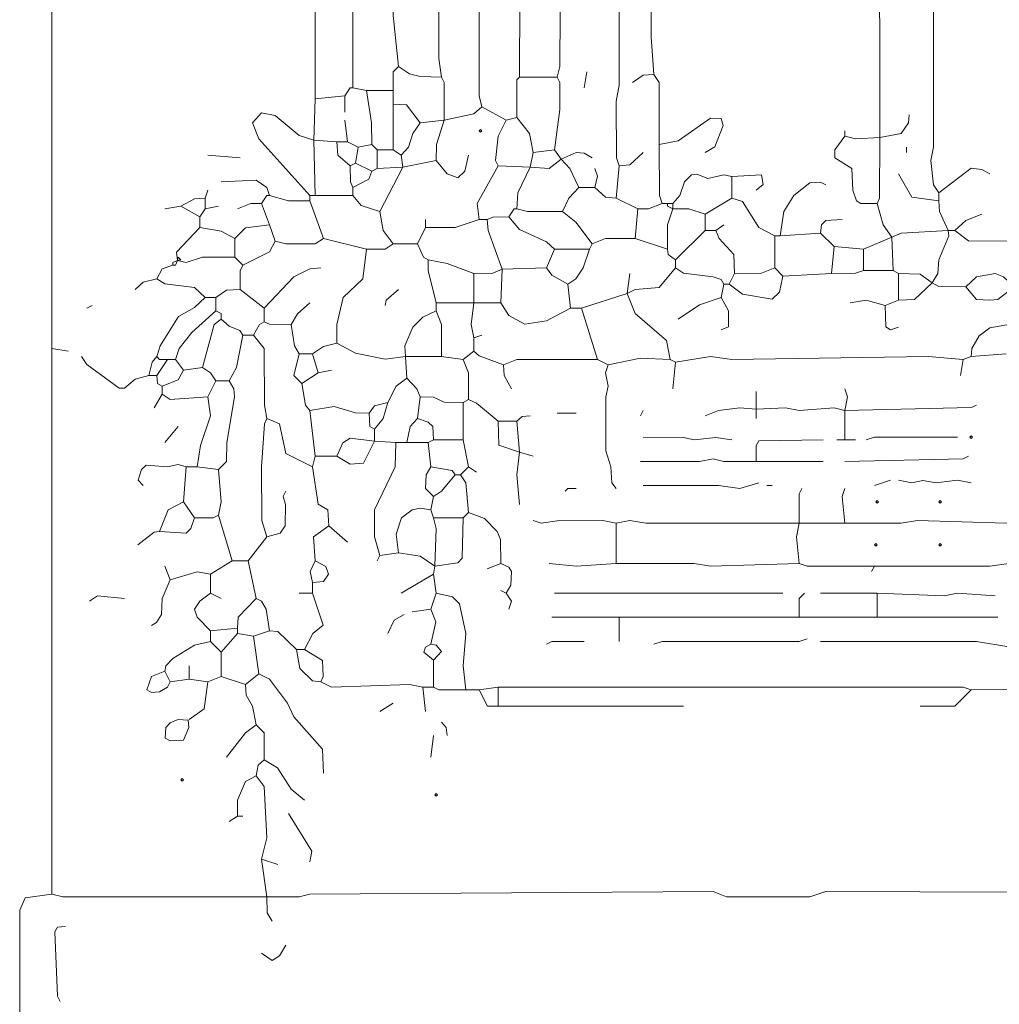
# Model space of a CAD drawing. Header units: millimetres. Extents: x 11 to 20000, y -4 to 8232.
# Tile 4 of 54: x 611 to 1985, y 2858 to 4240. Entities that reach past the tile are written whole.
import ezdxf

# ---------------------------------------------------------------- set-up
doc = ezdxf.new("R2010")
doc.units = ezdxf.units.MM
doc.layers.add('ARCHITECTURE', color=7, linetype='Continuous', lineweight=13)
doc.layers.add('PLANTING', color=7, linetype='Continuous', lineweight=13)

msp = doc.modelspace()

# ---------------------------------------------------------------- linework, layer by layer
at = {"layer": 'ARCHITECTURE', "color": 7, "lineweight": 13}
for points in [[(652.3379, 5607.08857), (656.10204, 4841.62896), (652.34446, 4822.77568), (652.33133, 4483.40916), (648.57376, 4460.78473), (656.1086, 4392.91143), (656.1086, 3834.84163), (656.1086, 3778.28054)], [(1557.31527, 5199.84876), (1546.00294, 5198.79265), (1523.37862, 5187.33925), (1451.7345, 5135.59853), (1372.54898, 5071.49604), (1372.54898, 5052.78993), (1372.54898, 4803.92115), (1372.54898, 4785.06787), (1368.77172, 4174.20814), (1365.00747, 4159.12477)], [(1025.64095, 4128.95928), (1025.64106, 4170.43699), (1025.64106, 4313.7259), (1025.64106, 4336.35034), (1025.64106, 5173.45441), (1036.95328, 5187.33269), (1059.5776, 5187.48111), (1082.20204, 5173.45441)], [(1142.53394, 4174.20814), (1134.99242, 4245.8526), (1134.99242, 4313.7259), (1142.53394, 4336.35034), (1142.52738, 4939.66776), (1134.99242, 4958.52229), (1142.23778, 5000), (1138.76968, 5015.08337), (1138.76968, 5131.97545), (1142.53394, 5180.99548)], [(1259.42692, 5180.99548), (1259.42036, 4690.79898), (1255.65611, 4664.40464), (1255.66267, 4132.73043), (1259.42692, 4117.64706)], [(1082.20204, 5173.45441), (1082.19548, 4754.90238), (1078.43145, 4728.50679), (1078.43801, 4649.32127), (1082.20204, 4622.92568), (1078.43801, 4419.30577), (1082.05407, 4404.22364), (1082.19548, 4340.12025), (1078.43801, 4321.26697), (1078.43145, 4144.04265)], [(1202.86584, 5177.22432), (1199.09502, 5135.74661), (1199.10158, 4185.52036), (1202.86584, 4159.12477)], [(1500.75419, 4162.89593), (1496.98993, 4215.68586), (1496.98337, 4513.57466), (1500.74762, 4536.1991), (1508.29559, 4969.8276), (1564.85667, 5010.12081), (1610.10554, 5032.74525), (1677.97885, 5059.2759), (1745.85215, 5075.26652), (1809.94819, 5082.8017), (1816.29197, 5079.03088), (1817.49627, 4074.28314)], [(1900.45249, 3996.98382), (1893.06561, 4008.29604), (1889.14683, 4042.23269), (1892.90419, 4061.08597), (1894.11505, 5071.64378), (1904.2233, 5081.60351), (1987.17975, 5071.49604), (2055.05305, 5051.74072), (2171.9457, 4998.80894), (2198.34061, 4983.8612), (2207.40566, 4973.60441), (2209.64627, 4166.66708), (2205.88235, 4125.18812)], [(1315.98801, 5049.02002), (1312.21719, 4159.12477)], [(1459.27602, 5003.77115), (1451.74106, 4981.14672), (1455.49876, 4954.75113), (1451.7345, 4920.81448), (1455.49876, 4796.38009), (1451.74106, 4777.52681), (1451.72794, 4147.81256), (1447.9638, 4125.18812), (1448.11188, 4046.00328), (1451.7345, 4034.69038)], [(648.56708, 2809.20034), (622.17851, 2812.07681), (611.00792, 2828.0543), (610.86629, 2990.19581), (618.54932, 3007.84559), (656.1086, 3012.82025)]]:
    msp.add_lwpolyline(points, dxfattribs=at)
at = {"layer": 'PLANTING', "color": 7, "lineweight": 13}
for points in [[(1142.53394, 4174.20814), (1134.99242, 4166.66018), (1134.99242, 4140.27149)], [(1142.53394, 4174.20814), (1157.61697, 4163.9526), (1172.69977, 4160.17523), (1202.86584, 4159.12477)], [(1202.86584, 4159.12477), (1206.48846, 4151.57749), (1206.63643, 4098.79378)], [(1308.44638, 4102.56369), (1308.59446, 4155.19989), (1312.21719, 4159.12477)], [(1365.00747, 4159.12477), (1312.21719, 4159.12477)], [(1365.00747, 4159.12477), (1368.63032, 4151.57749), (1368.77172, 4113.8759), (1361.23688, 4057.31482)], [(1402.71493, 4144.04265), (1406.48575, 4166.66708)], [(1500.75419, 4162.89593), (1485.67115, 4161.83925), (1470.58824, 4151.58371)], [(1500.75419, 4162.89593), (1508.29559, 4151.58371), (1508.29559, 4076.16934), (1508.29559, 4064.85713)], [(1025.64095, 4128.95928), (1067.11923, 4132.73043)], [(1067.11923, 4132.73043), (1074.66063, 4144.04265), (1078.43145, 4144.04265)], [(1067.11923, 4110.106), (1067.11923, 4132.73043)], [(1097.28507, 4140.27149), (1078.43145, 4144.04265)], [(1097.28507, 4140.27149), (1134.99242, 4140.27149)], [(1097.28507, 4140.27149), (1104.67851, 4095.02262), (1104.82647, 4064.85713)], [(1134.99242, 4121.41821), (1134.99242, 4140.27149)], [(1023.75566, 4070.51324), (1025.64095, 4128.95928)], [(1134.99242, 4121.41821), (1153.69163, 4120.21346), (1172.69977, 4095.02262)], [(1134.99242, 4121.41821), (1134.99242, 4057.31482)], [(1206.63643, 4098.79378), (1248.10814, 4107.53903), (1259.42692, 4117.64706)], [(1293.36357, 4098.79378), (1259.42692, 4117.64706)], [(1023.75566, 4070.51324), (1003.01652, 4077.22477), (969.07986, 4105.13722), (950.22624, 4108.89468), (937.39729, 4095.02262), (946.60362, 4072.39819), (1018.09955, 3993.21267)], [(1817.49627, 4074.28314), (1847.51414, 4080.09423), (1857.77658, 4095.02262), (1858.97432, 4106.33484)], [(1070.88982, 4068.62704), (1067.11923, 4098.79378)], [(1146.30475, 4049.77376), (1156.41923, 4061.08597), (1162.43733, 4079.93925), (1172.69977, 4095.02262)], [(1172.69977, 4095.02262), (1206.63643, 4098.79378)], [(1195.32421, 4042.23269), (1195.47229, 4064.85713), (1206.63643, 4098.79378)], [(1293.36357, 4098.79378), (1282.19943, 4076.16934), (1278.5767, 4042.23891), (1282.05136, 4034.69038)], [(1293.36357, 4098.79378), (1308.44638, 4102.56369)], [(1331.07081, 4053.54491), (1326.24389, 4079.93925), (1308.44638, 4102.56369)], [(1572.39819, 4053.54491), (1586.28337, 4061.24061), (1597.73688, 4091.25147), (1594.86776, 4101.35984), (1579.93971, 4101.50758), (1534.69084, 4069.83179), (1508.29559, 4064.85713)], [(1813.72545, 3981.90045), (1791.10769, 3982.05509), (1784.75735, 3985.82557), (1779.93688, 4000.75373), (1778.5845, 4030.91357), (1754.59819, 4046.0095), (1754.45, 4057.31482), (1768.47658, 4076.16934)], [(1768.47658, 4083.71041), (1768.47658, 4076.16934)], [(1817.49627, 4074.28314), (1783.55962, 4072.54627), (1768.47658, 4076.16934)], [(1023.75566, 4070.51324), (1055.80701, 4068.62704)], [(1023.75566, 4070.51324), (1025.64095, 3993.21267)], [(1070.88982, 4068.62704), (1055.80701, 4068.62704)], [(1074.66063, 4034.69038), (1057.01131, 4049.77376), (1055.80701, 4068.62704)], [(1070.88982, 4068.62704), (1085.97285, 4061.08597)], [(1085.97285, 4061.08597), (1104.82647, 4064.85713)], [(1112.3681, 4057.31482), (1104.82647, 4064.85713)], [(1508.29559, 4064.85713), (1508.44367, 3993.21267), (1512.0664, 3981.90045)], [(1817.49627, 4074.28314), (1817.34819, 3989.44842), (1813.72545, 3981.90045)], [(920.06041, 4046.0026), (874.81154, 4049.77376)], [(1082.20204, 4038.46154), (1085.97285, 4061.08597)], [(1112.3681, 4057.31482), (1134.99242, 4057.31482)], [(1112.3681, 4057.31482), (1112.3681, 4030.92048)], [(1146.30475, 4049.77376), (1134.99242, 4057.31482)], [(1146.30475, 4049.77376), (1148.19005, 4032.80543)], [(1195.32421, 4042.23269), (1210.4138, 4023.53314), (1225.49016, 4018.09106), (1235.59819, 4027.14932), (1240.57308, 4049.77376)], [(1331.07081, 4053.54491), (1327.30023, 4032.80543)], [(1331.07081, 4053.54491), (1361.23688, 4057.31482)], [(1370.66357, 4044.11765), (1361.23688, 4057.31482)], [(1414.02715, 4046.0026), (1402.71482, 4052.48824), (1391.40271, 4053.39649), (1370.66357, 4044.11765)], [(1485.67115, 4053.54491), (1466.81097, 4035.89514), (1451.7345, 4034.69038)], [(1855.20362, 4053.54491), (1855.20362, 4061.08597)], [(1074.66063, 4034.69038), (1082.20204, 4038.46154)], [(1074.66063, 4034.69038), (1074.8086, 4012.07285), (1078.43145, 4004.52489)], [(1082.20204, 4038.46154), (1104.82647, 4027.14932)], [(1195.32421, 4042.23269), (1148.19005, 4032.80543)], [(1255.65611, 3959.27602), (1252.94163, 3981.90045), (1282.05136, 4034.69038)], [(1327.30023, 4032.80543), (1282.05136, 4034.69038)], [(1370.66357, 4044.11765), (1353.69536, 4031.07443), (1327.30023, 4032.80543)], [(1395.17353, 4004.52489), (1382.80181, 4030.92296), (1370.66357, 4044.11765)], [(1451.7345, 4034.69038), (1447.9638, 3989.44152)], [(1078.43145, 4004.52489), (1100.90113, 4015.98518), (1104.82647, 4027.14932)], [(1112.3681, 4030.92048), (1104.82647, 4027.14932)], [(1112.3681, 4030.92048), (1148.19005, 4032.80543)], [(1116.13869, 3970.58824), (1148.19005, 4032.80543)], [(1308.44638, 3974.35939), (1309.64412, 3996.98382), (1327.30023, 4032.80543)], [(1417.79796, 4030.92048), (1421.7233, 4020.05848), (1417.79796, 4004.52489)], [(1610.10554, 4019.60826), (1598.79333, 4022.18088), (1576.16889, 4017.04129), (1561.08597, 4023.22421), (1553.54457, 4022.17432), (1543.42998, 4012.06595), (1537.2638, 3993.21267), (1527.14932, 3981.90045)], [(1610.10554, 4019.60826), (1651.42907, 4022.17432), (1654.15011, 4008.30226), (1644.04219, 4000.75373)], [(1900.45249, 3985.67161), (1862.7517, 3990.64627), (1843.8914, 4023.37817)], [(1972.09627, 4023.37817), (1960.78405, 4029.72885), (1945.70136, 4031.66686), (1900.45249, 3996.98382)], [(961.53846, 3993.21267), (957.61301, 4004.51867), (942.68484, 4014.78043), (893.66516, 4012.06595)], [(1610.10554, 4019.60826), (1610.10554, 3989.44152)], [(1677.97885, 3936.65158), (1682.9474, 3970.58824), (1696.98066, 3993.21267), (1719.45701, 4011.00984), (1734.53337, 4011.9181), (1742.08145, 4008.29604)], [(871.04072, 3989.44152), (874.81154, 4000.75373)], [(950.22624, 3981.90045), (957.76765, 3993.21267), (961.53846, 3993.21267)], [(961.53846, 3993.21267), (987.93371, 3985.81946), (1018.09955, 3985.67161)], [(1025.64095, 3993.21267), (1018.09955, 3993.21267)], [(1018.09955, 3985.67161), (1018.09955, 3993.21267)], [(1025.64095, 3993.21267), (1078.43145, 3993.21267)], [(1078.43145, 4004.52489), (1078.43145, 3993.21267)], [(1116.13869, 3970.58824), (1089.89163, 3979.18597), (1078.43145, 3993.21267)], [(1395.17353, 4004.52489), (1381.14661, 3989.29367), (1372.5491, 3970.58824)], [(1395.17353, 4004.52489), (1417.79796, 4004.52489)], [(1417.79796, 4004.52489), (1432.88077, 3990.64627), (1447.9638, 3989.44152)], [(1900.45249, 3985.67161), (1900.45249, 3996.98382)], [(871.04072, 3989.44152), (855.95769, 3988.39197), (837.10407, 3978.1293)], [(871.04072, 3989.44152), (871.04072, 3974.35939)], [(950.22624, 3981.90045), (935.14321, 3981.75238), (916.28959, 3974.35939)], [(950.22624, 3981.90045), (961.53846, 3951.73495)], [(1036.95317, 3932.88043), (1018.09955, 3985.67161)], [(1478.12975, 3974.35939), (1447.9638, 3989.44152)], [(1478.12975, 3974.35939), (1493.21267, 3974.50724), (1512.0664, 3981.90045)], [(1519.60781, 3981.90045), (1512.0664, 3981.90045)], [(1519.60781, 3981.90045), (1527.14932, 3981.90045)], [(1519.60781, 3981.90045), (1519.60781, 3978.1293), (1527.14932, 3974.35939)], [(1527.14932, 3974.35939), (1527.14932, 3981.90045)], [(1572.39819, 3966.81708), (1610.10554, 3989.44152)], [(1610.10554, 3989.44152), (1625.0405, 3984.61493), (1647.96753, 3948.11844), (1670.43744, 3936.65158)], [(1834.46459, 3934.76663), (1822.3233, 3951.73495), (1813.72545, 3981.90045)], [(1900.45249, 3985.67161), (1901.50848, 3970.58824), (1913.65034, 3944.19265)], [(837.10407, 3978.1293), (814.47964, 3974.35939)], [(837.10407, 3978.1293), (863.49932, 3963.04717)], [(871.04072, 3974.35939), (863.49932, 3963.04717)], [(889.89434, 3978.1293), (871.04072, 3974.35939)], [(1134.99253, 3925.33937), (1120.96572, 3944.19265), (1116.13869, 3970.58824)], [(1297.13416, 3963.04717), (1304.67579, 3974.35939), (1308.44638, 3974.35939)], [(1308.44638, 3974.35939), (1323.52941, 3970.73631), (1372.5491, 3970.58824)], [(1372.5491, 3970.58824), (1391.25475, 3955.49864), (1414.02715, 3925.33937)], [(1478.12975, 3974.35939), (1474.35894, 3932.88043)], [(1519.60781, 3917.7983), (1519.75588, 3951.73495), (1527.14932, 3974.35939)], [(1572.39819, 3966.81708), (1549.77376, 3974.21097), (1527.14932, 3974.35939)], [(1572.39819, 3966.81708), (1572.39819, 3944.19265)], [(1923.07692, 3944.19265), (1938.15962, 3958.21934), (1960.78405, 3966.81708)], [(863.49932, 3947.9638), (863.49932, 3963.04717)], [(912.51878, 3932.88043), (927.60181, 3947.59514), (961.53846, 3951.73495)], [(969.07986, 3929.11052), (961.53846, 3951.73495)], [(1180.2414, 3959.27602), (1180.2414, 3947.9638)], [(1255.65611, 3959.27602), (1221.71946, 3948.11188), (1180.2414, 3947.9638)], [(1266.96833, 3959.27602), (1255.65611, 3959.27602)], [(1297.13416, 3963.04717), (1274.5164, 3962.89876), (1266.96833, 3959.27602)], [(1266.96833, 3959.27602), (1268.02455, 3944.19265), (1287.70747, 3889.51776)], [(1297.13416, 3963.04717), (1312.21719, 3945.3905), (1349.92455, 3928.05385), (1361.23688, 3917.7983)], [(1587.48111, 3944.19265), (1598.79333, 3951.73495)], [(1734.53993, 3940.42274), (1735.74423, 3951.72805), (1742.08801, 3958.07149), (1764.70588, 3959.27602)], [(832.39072, 3901.77183), (830.87794, 3913.70057), (863.49932, 3947.9638)], [(912.51878, 3932.88043), (893.66516, 3942.99536), (863.49932, 3947.9638)], [(1168.92919, 3925.33937), (1180.2414, 3947.9638)], [(1530.92002, 3902.71493), (1572.39819, 3944.19265)], [(1572.39819, 3944.19265), (1587.48111, 3944.19265)], [(1613.87636, 3883.86165), (1612.67206, 3910.256), (1592.30814, 3932.88043), (1587.48111, 3944.19265)], [(1677.97885, 3936.65158), (1734.53993, 3940.42274)], [(1753.39367, 3921.56821), (1734.53993, 3940.42274)], [(1834.46459, 3934.76663), (1847.65894, 3940.27093), (1913.65034, 3944.19265)], [(1891.0259, 3870.66324), (1899.25124, 3883.85792), (1900.60079, 3902.71493), (1914.40509, 3936.64536), (1913.65034, 3944.19265)], [(1923.07692, 3944.19265), (1913.65034, 3944.19265)], [(1923.07692, 3944.19265), (1941.93088, 3929.26448), (1998.49197, 3929.11052)], [(912.51878, 3932.88043), (912.51878, 3906.48609)], [(923.831, 3895.17387), (961.53179, 3914.18179), (969.07986, 3929.11052)], [(1036.95317, 3932.88043), (1025.64095, 3925.494), (984.1629, 3925.48744), (969.07986, 3929.11052)], [(1036.95317, 3932.88043), (1097.28507, 3917.7983)], [(1134.99253, 3925.33937), (1123.6802, 3917.95226), (1097.28507, 3917.7983)], [(1134.99253, 3925.33937), (1168.92919, 3925.33937)], [(1168.92919, 3925.33937), (1177.52014, 3906.64005), (1184.01199, 3902.71493)], [(1414.02715, 3925.33937), (1410.25633, 3917.7983)], [(1414.02715, 3925.33937), (1432.88077, 3932.73258), (1474.35894, 3932.88043)], [(1519.60781, 3917.7983), (1474.35894, 3932.88043)], [(1677.97885, 3936.65158), (1670.43744, 3936.65158)], [(1670.43744, 3936.65158), (1670.43744, 3891.40271)], [(1794.87183, 3917.7983), (1834.46459, 3934.76663)], [(1834.46459, 3934.76663), (1836.34989, 3887.63156)], [(1055.80701, 3785.82161), (1055.95498, 3812.21719), (1064.5526, 3849.925), (1092.30995, 3876.32624), (1097.28507, 3917.7983)], [(1349.92466, 3891.40271), (1361.23688, 3917.7983)], [(1361.23688, 3917.7983), (1410.25633, 3917.7983)], [(1380.0905, 3868.77828), (1391.25475, 3876.32624), (1401.66516, 3891.40271), (1410.25633, 3917.7983)], [(1519.60781, 3917.7983), (1520.8121, 3910.256), (1530.92002, 3902.71493)], [(1753.39367, 3921.56821), (1749.62296, 3883.86165)], [(1794.87183, 3917.7983), (1753.39367, 3921.56821)], [(1794.87183, 3917.7983), (1794.87183, 3887.63156)], [(832.39072, 3901.77183), (829.56267, 3895.17387), (825.79186, 3895.17387)], [(832.39072, 3901.77183), (825.79186, 3898.94378), (825.79186, 3895.17387)], [(832.39072, 3901.77183), (844.46719, 3899.20339), (867.26991, 3906.33767), (912.51878, 3906.48609)], [(923.831, 3895.17387), (912.51878, 3906.48609)], [(1248.11471, 3883.86165), (1210.40724, 3897.89423), (1184.01199, 3902.71493)], [(1195.32421, 3842.38269), (1184.16007, 3887.63156), (1184.01199, 3902.71493)], [(1530.92002, 3902.71493), (1530.92002, 3891.40271)], [(803.16742, 3876.31934), (810.85701, 3890.34604), (825.79186, 3895.17387)], [(920.06041, 3861.23722), (920.20837, 3887.62534), (923.831, 3895.17387)], [(953.99706, 3834.84163), (995.47511, 3879.03382), (1018.09955, 3890.34604), (1033.18258, 3891.40271)], [(1248.11471, 3883.86165), (1274.51301, 3884.01256), (1287.70747, 3889.51776)], [(1248.11471, 3883.86165), (1248.11471, 3842.38269)], [(1285.82195, 3842.38269), (1287.70747, 3889.51776)], [(1349.92466, 3891.40271), (1287.70747, 3889.51776)], [(1349.92466, 3891.40271), (1357.47274, 3881.14027), (1380.0905, 3868.77828)], [(1463.04672, 3855.58111), (1474.35905, 3861.08541), (1508.28903, 3864.11256), (1530.92002, 3891.40271)], [(1463.04672, 3855.58111), (1466.81753, 3883.86165)], [(1598.79333, 3868.77828), (1594.86799, 3875.12862), (1583.71041, 3879.04072), (1542.23235, 3884.01561), (1530.92002, 3891.40271)], [(1613.87636, 3883.86165), (1606.33484, 3868.77828)], [(1613.87636, 3883.86165), (1651.58371, 3884.0095), (1670.43744, 3891.40271)], [(1681.74966, 3880.0905), (1670.43744, 3891.40271)], [(1681.74966, 3880.0905), (1749.62296, 3883.86165)], [(1794.87183, 3887.63156), (1783.5595, 3884.0095), (1749.62296, 3883.86165)], [(1794.87183, 3887.63156), (1836.34989, 3887.63156)], [(1843.8914, 3883.86165), (1836.34989, 3887.63156)], [(1843.8914, 3883.86165), (1874.05735, 3882.80498), (1891.0259, 3870.66324)], [(1843.8914, 3883.86165), (1843.8914, 3846.15385)], [(2006.03292, 3865.00713), (1990.95023, 3879.03382), (1979.63801, 3883.70667), (1953.2431, 3878.88597), (1938.15962, 3865.00713)], [(773.00158, 3861.23722), (784.3138, 3871.35158), (803.16742, 3876.31934)], [(871.04072, 3849.925), (855.95769, 3863.80328), (814.47975, 3868.93292), (803.16742, 3876.31934)], [(1380.0905, 3868.77828), (1383.86131, 3834.84163)], [(1598.79333, 3868.77828), (1595.02262, 3849.925)], [(1598.79333, 3868.77828), (1606.33484, 3868.77828)], [(1681.74966, 3880.0905), (1676.77455, 3857.46606), (1666.66663, 3847.50577), (1625.18857, 3854.75158), (1606.33484, 3868.77828)], [(1891.0259, 3870.66324), (1866.51584, 3847.35837), (1843.8914, 3846.15385)], [(1891.0259, 3870.66324), (1900.38495, 3865.22941), (1938.15962, 3865.00713)], [(920.06041, 3861.23722), (901.20656, 3860.18054), (886.12376, 3849.925)], [(920.06041, 3861.23722), (953.99706, 3834.84163)], [(1123.68032, 3838.61278), (1124.88462, 3846.01233), (1142.53394, 3861.23722)], [(1463.04672, 3855.58111), (1398.94412, 3834.84163)], [(1523.37862, 3763.19717), (1518.40351, 3789.58654), (1474.51357, 3827.30057), (1463.04672, 3855.58111)], [(2006.03292, 3865.00713), (1983.40848, 3847.35837), (1972.09627, 3846.15385), (1953.2431, 3847.35837), (1938.15962, 3865.00713)], [(2006.03292, 3865.00713), (2005.88507, 3823.52941), (2001.20645, 3812.37183), (1972.09627, 3807.24219), (1957.16188, 3796.08462), (1946.75735, 3778.28054), (1945.70136, 3766.96833)], [(803.16742, 3766.96833), (808.12941, 3782.0517), (833.48145, 3823.38133), (855.95769, 3835.8983), (871.04072, 3849.925)], [(871.04072, 3849.925), (886.12376, 3849.925)], [(886.12376, 3849.925), (886.12376, 3831.07048)], [(1018.09955, 3842.38269), (1000.44355, 3827.15215), (991.7043, 3812.21719)], [(1195.32421, 3842.38269), (1248.11471, 3842.38269)], [(1195.32421, 3842.38269), (1195.32421, 3831.07048)], [(1248.11471, 3793.36391), (1244.34389, 3812.21719), (1248.11471, 3842.38269)], [(1285.82195, 3842.38269), (1248.11471, 3842.38269)], [(1285.82195, 3842.38269), (1297.28235, 3824.57919), (1319.7586, 3812.36527), (1349.92466, 3817.04378), (1383.86131, 3834.84163)], [(1595.02262, 3849.925), (1564.85667, 3839.50769), (1534.69084, 3819.75826)], [(1595.02262, 3804.67613), (1605.13054, 3808.60102), (1605.27862, 3831.07048), (1595.02262, 3849.925)], [(1776.0181, 3842.38269), (1798.64253, 3846.00577), (1825.03767, 3838.61278)], [(1825.03767, 3838.61278), (1843.8914, 3846.15385)], [(705.12817, 3834.84163), (712.66968, 3838.61278)], [(886.12376, 3831.07048), (852.33507, 3800.90498), (834.38959, 3778.28054), (829.56267, 3763.19717)], [(886.12376, 3831.07048), (893.66516, 3827.30057), (893.66516, 3819.75826)], [(953.99706, 3834.84163), (953.99706, 3815.98835)], [(1151.96086, 3766.96833), (1151.13156, 3782.0517), (1162.58529, 3808.44604), (1176.47059, 3822.47274), (1195.32421, 3831.07048)], [(1202.86584, 3766.96833), (1202.71776, 3812.21719), (1195.32421, 3831.07048)], [(1398.94412, 3834.84163), (1383.86131, 3834.84163)], [(1398.94412, 3834.84163), (1421.56855, 3763.19717)], [(1825.03767, 3838.61278), (1826.24197, 3808.60102), (1832.58575, 3804.8371), (1843.8914, 3808.44604)], [(867.26991, 3751.88495), (883.55701, 3812.21097), (893.66516, 3819.75826)], [(893.66516, 3819.75826), (904.97749, 3809.64389), (919.90566, 3803.62568), (923.831, 3797.13382)], [(953.99706, 3815.98835), (947.49853, 3812.06256), (938.91403, 3797.13382)], [(953.99706, 3815.98835), (961.54514, 3812.36527), (991.7043, 3812.21719)], [(1003.01652, 3770.73948), (996.53133, 3782.0517), (991.7043, 3812.21719)], [(904.97738, 3733.03167), (915.23326, 3751.88495), (923.831, 3797.13382)], [(938.91403, 3797.13382), (923.831, 3797.13382)], [(957.76765, 3680.24174), (954.14502, 3699.09502), (953.84231, 3778.28054), (938.91403, 3797.13382)], [(1055.80701, 3785.82161), (1036.95317, 3781.00124), (1021.87036, 3770.73948)], [(1151.96086, 3766.96833), (1123.68032, 3763.34559), (1082.20204, 3771.93676), (1055.80701, 3785.82161)], [(1248.11471, 3793.36391), (1259.42692, 3797.13382)], [(1248.11471, 3793.36391), (1248.11471, 3774.50939)], [(678.73303, 3774.50939), (656.1086, 3778.28054)], [(656.1086, 3778.28054), (656.1086, 3766.96833), (656.1086, 3736.80283), (656.1086, 3650.075), (656.1086, 3619.9095), (656.1086, 3533.18224), (656.1086, 3506.78733), (656.1086, 3457.76799), (656.1086, 3408.74785), (656.1086, 3058.06912), (656.1086, 3012.82025)], [(1233.03167, 3763.19717), (1248.11471, 3774.50939)], [(1248.11471, 3774.50939), (1255.66278, 3768.15939), (1289.59276, 3755.65611)], [(697.58676, 3766.96833), (705.27636, 3755.80419), (750.37715, 3722.78235), (757.91855, 3722.9302), (773.00158, 3735.60464), (791.8552, 3740.57274)], [(803.16742, 3766.96833), (796.82353, 3759.42036), (791.8552, 3740.57274)], [(803.16742, 3766.96833), (806.93824, 3763.19717), (818.25045, 3763.19717)], [(818.25045, 3763.19717), (803.16742, 3740.57274)], [(818.25045, 3763.19717), (829.56267, 3763.19717)], [(840.87489, 3748.11505), (829.56267, 3763.19717)], [(1003.01652, 3770.73948), (995.63631, 3740.57342), (1006.78733, 3729.26052)], [(1003.01652, 3770.73948), (1021.87036, 3770.73948)], [(1029.41176, 3744.34389), (1021.87036, 3770.73948)], [(1151.96086, 3766.96833), (1202.86584, 3766.96833)], [(1151.96086, 3766.96833), (1153.84615, 3736.80283)], [(1202.86584, 3766.96833), (1233.03167, 3763.19717)], [(1233.03167, 3763.19717), (1240.42511, 3744.34389), (1240.57308, 3706.63609)], [(1289.59276, 3755.65611), (1308.44638, 3763.04932), (1421.56855, 3763.19717)], [(1436.65158, 3755.65611), (1421.56855, 3763.19717)], [(1436.65158, 3755.65611), (1481.90045, 3764.86934), (1523.37862, 3763.19717)], [(1523.37862, 3763.19717), (1530.92002, 3759.42726)], [(1530.92002, 3759.42726), (1527.14932, 3721.71946)], [(1934.38914, 3763.19717), (1885.36957, 3766.96833), (1610.10554, 3763.20407), (1579.93971, 3766.9621), (1530.92002, 3759.42726)], [(1934.38914, 3763.19717), (1930.61867, 3740.57274)], [(1934.38914, 3763.19717), (1945.70136, 3766.96833)], [(1945.70136, 3766.96833), (1994.7207, 3770.73948)], [(840.87489, 3748.11505), (833.18518, 3734.23586), (810.70882, 3725.49061)], [(840.87489, 3748.11505), (867.26991, 3751.88495)], [(886.12376, 3733.03167), (878.57557, 3744.33767), (867.26991, 3751.88495)], [(1029.41176, 3744.34389), (1006.78733, 3729.26052)], [(1029.41176, 3744.34389), (1048.26538, 3748.11505)], [(1300.90498, 3721.71946), (1290.64253, 3740.57274), (1289.59276, 3755.65611)], [(1436.65158, 3755.65611), (1432.88744, 3744.34389), (1436.49706, 3725.49061), (1433.02885, 3710.40724), (1433.02885, 3634.99287), (1440.27421, 3612.36776), (1441.62002, 3589.75023), (1447.9638, 3582.20238)], [(803.16742, 3740.57274), (791.8552, 3740.57274)], [(810.70882, 3725.49061), (804.36516, 3729.4155), (803.16742, 3740.57274)], [(874.81154, 3710.40724), (886.12376, 3733.03167)], [(886.12376, 3733.03167), (904.97738, 3733.03167)], [(889.89434, 3608.59729), (901.05192, 3619.9095), (901.35464, 3646.30509), (912.3707, 3710.40724), (911.46267, 3721.71946), (904.97738, 3733.03167)], [(1153.84615, 3736.80283), (1138.91131, 3725.48993), (1127.4509, 3702.86618)], [(1153.84615, 3736.80283), (1167.87285, 3721.71946), (1172.69977, 3710.40724)], [(810.70882, 3725.49061), (810.70882, 3714.17839)], [(1006.78733, 3729.26052), (1011.75577, 3699.10124), (1018.09955, 3691.55396)], [(1644.04219, 3693.43891), (1644.04219, 3717.9483)], [(1768.47658, 3721.71946), (1772.09276, 3710.40724), (1768.47658, 3691.55396)], [(799.39661, 3695.32387), (810.70882, 3714.17839)], [(874.81154, 3710.40724), (822.02115, 3706.79106), (810.70882, 3714.17839)], [(874.81154, 3710.40724), (878.43405, 3684.01165), (864.55543, 3642.53394), (859.72851, 3612.36776)], [(1127.4509, 3702.86618), (1108.60396, 3697.8974), (1101.05588, 3687.78281)], [(1127.4509, 3702.86618), (1120.80452, 3680.24174), (1108.59729, 3665.15837)], [(1172.69977, 3710.40724), (1168.92919, 3680.24174)], [(1233.03167, 3702.86618), (1206.63643, 3703.02014), (1191.55362, 3710.2526), (1172.69977, 3710.40724)], [(1233.03167, 3702.86618), (1240.57308, 3706.63609)], [(1233.03167, 3702.86618), (1233.03167, 3650.075)], [(1282.05136, 3676.47059), (1251.88541, 3701.8095), (1240.57308, 3706.63609)], [(1018.09955, 3691.55396), (1052.0362, 3696.99604), (1082.20204, 3687.93088), (1101.05588, 3687.78281)], [(1025.64095, 3627.45057), (1018.09955, 3691.55396)], [(1485.67115, 3691.55396), (1481.90045, 3684.01165)], [(1644.04219, 3693.43891), (1621.41776, 3695.16991), (1591.25192, 3691.39898), (1572.39819, 3684.01165)], [(1644.04219, 3693.43891), (1685.52036, 3695.31765), (1704.3741, 3691.56708), (1753.39367, 3695.31765), (1768.47658, 3691.55396)], [(1644.04219, 3693.43891), (1644.04219, 3680.24174)], [(1953.2431, 3699.09502), (1945.6948, 3695.47229), (1768.47658, 3691.55396)], [(1768.47658, 3650.075), (1768.47658, 3691.55396)], [(957.76765, 3680.24174), (954.14502, 3672.69321), (950.22624, 3612.36776), (950.37421, 3536.95351), (957.76765, 3514.32907)], [(957.76765, 3680.24174), (975.41719, 3672.54548), (984.31753, 3631.22794), (1021.87036, 3612.36776)], [(1108.59729, 3665.15837), (1102.25351, 3669.08348), (1101.05588, 3687.78281)], [(1153.84615, 3646.30509), (1158.67308, 3668.92885), (1168.92919, 3680.24174)], [(1191.55362, 3650.075), (1190.34932, 3668.92262), (1184.00543, 3675.27296), (1168.92919, 3680.24174)], [(1308.44638, 3676.47059), (1282.05136, 3676.47059)], [(1282.05136, 3676.47059), (1283.11414, 3642.68857), (1312.21719, 3633.10667)], [(1308.44638, 3676.47059), (1315.99457, 3682.81437), (1327.30023, 3684.01165)], [(1308.44638, 3676.47059), (1312.21719, 3633.10667)], [(1365.00747, 3687.78281), (1391.40271, 3687.78281)], [(814.47964, 3646.30509), (833.33326, 3668.92952)], [(1108.59729, 3648.19005), (1108.59729, 3665.15837)], [(1108.59729, 3648.19005), (1074.66075, 3652.78948), (1064.40464, 3646.15667), (1055.80701, 3627.45057)], [(1108.59729, 3648.19005), (1093.36618, 3617.3431), (1074.66063, 3616.29367), (1055.80701, 3627.45057)], [(1108.59729, 3648.19005), (1138.76312, 3646.30509)], [(1191.55362, 3650.075), (1184.01199, 3646.30509)], [(1233.03167, 3650.075), (1191.55362, 3650.075)], [(1233.03167, 3650.075), (1240.57308, 3612.36776)], [(1485.67115, 3653.84615), (1542.23224, 3653.69808), (1557.31527, 3650.0819), (1587.48111, 3653.54966), (1610.10554, 3650.075)], [(1738.31075, 3650.075), (1647.96765, 3648.87115), (1644.19683, 3642.52771), (1644.04219, 3619.9095)], [(1768.47658, 3650.075), (1757.16437, 3650.075)], [(1768.47658, 3650.075), (1783.55962, 3650.075)], [(1798.64253, 3650.075), (1809.95475, 3653.83993), (1926.8474, 3653.84615)], [(1116.13869, 3487.93337), (1108.74525, 3514.32907), (1108.74525, 3552.0362), (1137.70701, 3612.36776), (1138.76312, 3646.30509)], [(1153.84615, 3646.30509), (1138.76312, 3646.30509)], [(1153.84615, 3646.30509), (1184.01199, 3646.30509)], [(1187.78281, 3612.36776), (1184.01199, 3646.30509)], [(1021.87036, 3612.36776), (1025.64095, 3627.45057)], [(1025.64095, 3627.45057), (1055.80701, 3627.45057)], [(1312.21719, 3559.57794), (1308.44661, 3601.05554), (1312.21719, 3633.10667)], [(1331.07081, 3627.45057), (1312.21719, 3633.10667)], [(1644.04219, 3619.9095), (1598.79333, 3620.05758), (1583.71041, 3623.66753), (1564.85667, 3619.91572), (1481.90045, 3619.9095)], [(1644.04219, 3619.9095), (1738.31075, 3619.9095)], [(1768.47658, 3619.9095), (1934.38258, 3623.82851), (1941.93088, 3627.45057)], [(844.64548, 3612.36776), (833.33326, 3615.84276), (818.25045, 3612.37398), (788.09106, 3614.93416), (781.74072, 3608.59038), (777.07489, 3593.52081), (784.3138, 3585.97285)], [(840.87489, 3563.34842), (844.64548, 3612.36776)], [(844.64548, 3612.36776), (859.72851, 3612.36776)], [(889.89434, 3608.59729), (859.72851, 3612.36776)], [(889.89434, 3544.49446), (893.66516, 3563.34842), (889.89434, 3608.59729)], [(1021.87036, 3612.36776), (1029.78032, 3559.79819), (1043.29038, 3551.88778), (1044.4948, 3529.41176)], [(1187.78281, 3612.36776), (1181.29106, 3601.05554), (1180.39604, 3582.20238), (1191.55362, 3570.89016)], [(1187.78281, 3612.36776), (1217.794, 3607.39932), (1221.71946, 3601.05554)], [(1229.26086, 3601.05554), (1240.57308, 3612.36776)], [(1240.57308, 3612.36776), (1251.88529, 3604.82681)], [(1221.71946, 3601.05554), (1202.86584, 3578.43801), (1191.55362, 3570.89016)], [(1229.26086, 3601.05554), (1221.71946, 3601.05554)], [(1229.26086, 3601.05554), (1236.64785, 3589.74333), (1240.57308, 3548.26572)], [(1832.57919, 3593.51459), (1809.95475, 3585.97285)], [(1843.8914, 3593.51459), (1862.74514, 3589.75645), (1877.82805, 3593.35995), (1896.68201, 3589.75645), (1926.8474, 3593.50837), (1945.70136, 3589.74333)], [(984.1629, 3578.43111), (980.68824, 3570.88326), (984.01493, 3559.57794), (983.10656, 3529.41176), (976.4733, 3519.15588), (957.76765, 3514.32907)], [(1391.40271, 3582.20238), (1380.0905, 3582.20238), (1376.31968, 3578.43111)], [(1647.81301, 3589.74333), (1621.41776, 3582.2086), (1591.25192, 3585.96663), (1485.67115, 3585.97285)], [(1666.66663, 3585.97285), (1659.12523, 3585.97285)], [(1704.3741, 3533.18224), (1704.52217, 3574.65373), (1708.1448, 3582.20238)], [(1768.47658, 3533.18224), (1764.86052, 3570.89016), (1768.47658, 3582.20238)], [(1187.78281, 3552.0362), (1191.55362, 3570.89016)], [(806.93824, 3521.87002), (819.30011, 3551.88846), (840.87489, 3563.34842)], [(840.87489, 3563.34842), (855.95769, 3540.72398)], [(1187.78281, 3552.0362), (1172.69977, 3554.60882), (1161.38756, 3551.88778), (1146.45939, 3540.72398), (1139.05928, 3518.09955), (1142.53394, 3491.70464)], [(1187.78281, 3552.0362), (1191.55362, 3540.72398)], [(806.93824, 3521.87002), (844.63891, 3519.30373), (850.98937, 3525.64751), (855.95769, 3540.72398)], [(889.89434, 3544.49446), (882.34638, 3540.87172), (855.95769, 3540.72398)], [(889.89434, 3544.49446), (908.74819, 3480.39242)], [(1233.03167, 3540.72398), (1191.55362, 3540.72398)], [(1193.43891, 3472.85068), (1195.31765, 3525.64129), (1191.55362, 3540.72398)], [(1193.43891, 3472.85068), (1225.4836, 3477.82534), (1231.82738, 3484.1698), (1233.03167, 3540.72398)], [(1240.57308, 3548.26572), (1233.03167, 3540.72398)], [(1240.57308, 3548.26572), (1263.19751, 3539.66765), (1280.99502, 3521.87002), (1285.67387, 3510.55781), (1285.82195, 3476.62115)], [(1447.9638, 3533.18224), (1429.11018, 3536.95351), (1365.00747, 3536.80577), (1342.38314, 3533.18846), (1331.07081, 3536.95351)], [(1704.3741, 3533.18224), (1489.44197, 3533.18846), (1466.81753, 3536.95351), (1447.9638, 3533.18224)], [(1768.47658, 3533.18224), (1847.6621, 3533.18846), (1870.28654, 3536.95351), (1994.7207, 3533.18846), (2017.34514, 3536.95351)], [(1044.4948, 3529.41176), (1023.07466, 3514.32907), (1025.64095, 3480.39242)], [(1044.4948, 3529.41176), (1070.88982, 3506.78733)], [(1447.9638, 3476.62115), (1447.9638, 3533.18224)], [(1704.3741, 3533.18224), (1700.75792, 3514.32907), (1704.3741, 3476.62115)], [(1704.3741, 3533.18224), (1768.47658, 3533.18224)], [(776.77217, 3503.01686), (799.39005, 3520.67217), (806.93824, 3521.87002)], [(957.76765, 3514.32907), (931.37262, 3480.39242)], [(1116.13869, 3487.93337), (1112.3681, 3480.39242)], [(1116.13869, 3487.93337), (1142.53394, 3491.70464)], [(1193.43891, 3472.85068), (1172.69977, 3486.87704), (1142.53394, 3491.70464)], [(822.02104, 3453.99672), (814.47964, 3472.85068)], [(908.74819, 3480.39242), (878.58213, 3461.53846)], [(908.74819, 3480.39242), (931.37262, 3480.39242)], [(942.68484, 3427.60181), (931.37262, 3480.39242)], [(1021.87036, 3450.22624), (1018.24774, 3465.30894), (1025.64095, 3480.39242)], [(1021.87036, 3450.22624), (1036.94661, 3451.43043), (1044.33348, 3461.53846), (1040.56934, 3472.70226), (1025.64095, 3480.39242)], [(1191.55362, 3461.53846), (1193.43891, 3472.85068)], [(1266.96833, 3469.0802), (1285.82195, 3476.62115)], [(1285.82195, 3476.62115), (1296.97964, 3471.79434), (1300.75034, 3465.30271), (1299.84876, 3446.45577), (1293.36357, 3435.14355)], [(1447.9638, 3476.62115), (1391.40271, 3472.85068), (1353.69525, 3476.62115)], [(1447.9638, 3476.62115), (1557.31527, 3476.61493), (1579.93971, 3472.85068), (1704.3741, 3476.62115)], [(1809.95475, 3472.85068), (1715.68631, 3472.8569), (1704.3741, 3476.62115)], [(1806.18405, 3465.30894), (1809.95475, 3472.85068)], [(1809.95475, 3472.85068), (1972.09627, 3472.8569), (1998.49197, 3476.62115)], [(822.02104, 3453.99672), (810.86346, 3427.60181), (809.6526, 3404.97738), (803.0259, 3393.8198), (795.62602, 3389.89468)], [(822.02104, 3453.99672), (859.72851, 3465.1612), (878.58213, 3461.53846)], [(878.58213, 3461.53846), (878.58213, 3435.14355)], [(1191.55362, 3461.53846), (1146.30475, 3435.14355)], [(1191.55362, 3461.53846), (1195.32421, 3435.14355)], [(1021.87036, 3435.14355), (1021.87036, 3450.22624)], [(708.89898, 3423.83133), (720.2112, 3431.21765), (757.91855, 3427.60181)], [(878.58213, 3435.14355), (863.50588, 3423.83133), (856.119, 3412.51912), (859.88303, 3401.2069), (878.58213, 3382.35294)], [(893.66516, 3427.60181), (878.58213, 3435.14355)], [(916.28959, 3386.12342), (917.49389, 3401.2069), (942.68484, 3427.60181)], [(961.53846, 3382.35294), (956.71799, 3412.51912), (950.08473, 3423.6767), (942.68484, 3427.60181)], [(1021.87036, 3435.14355), (1003.01652, 3435.14355)], [(1021.87036, 3435.14355), (1036.43654, 3390.10871), (1022.025, 3378.58247), (1010.55814, 3355.95803)], [(1187.78281, 3412.51912), (1195.32421, 3435.14355)], [(1195.32421, 3435.14355), (1217.94864, 3430.16821), (1228.05656, 3420.06007), (1236.65441, 3378.58247), (1233.0448, 3333.3336), (1236.80249, 3299.39695)], [(1285.82195, 3438.91403), (1293.36357, 3435.14355)], [(1297.13416, 3412.51912), (1300.74389, 3423.83133), (1293.36357, 3435.14355)], [(1681.74966, 3435.14333), (1372.5491, 3435.14333), (1361.23688, 3435.14333)], [(1711.9155, 3435.14333), (1704.52873, 3427.59491), (1704.3741, 3401.20667)], [(1813.72545, 3435.14333), (1802.41324, 3435.14333), (1734.53993, 3435.14333)], [(1979.63801, 3431.37229), (1926.8474, 3435.13043), (1907.99423, 3431.37851), (1813.72545, 3435.14333)], [(1813.72545, 3435.14333), (1813.72545, 3401.20667)], [(1187.78281, 3412.51912), (1161.38756, 3408.74785)], [(1187.78281, 3412.51912), (1194.95577, 3394.71459), (1187.78281, 3363.49898)], [(1150.07534, 3404.97738), (1136.19027, 3397.281), (1127.4509, 3378.58247)], [(1357.46606, 3401.20667), (1451.7345, 3401.20667)], [(1704.3741, 3401.20667), (1636.50079, 3401.20667), (1613.87636, 3401.20667), (1451.7345, 3401.20667)], [(1451.7345, 3367.27025), (1451.7345, 3401.20667)], [(1704.3741, 3401.20667), (1772.2474, 3401.20667), (1813.72545, 3401.20667)], [(1983.40848, 3401.20667), (1968.32579, 3401.20667), (1813.72545, 3401.20667)], [(916.28959, 3386.12342), (878.58213, 3382.35294)], [(916.28959, 3386.12342), (916.28959, 3378.58247)], [(878.58213, 3367.27025), (878.58213, 3382.35294)], [(893.66516, 3352.18676), (916.28959, 3378.58247)], [(916.28959, 3378.58247), (938.91403, 3374.8112)], [(961.53846, 3382.35294), (938.91403, 3374.8112)], [(946.45543, 3322.02138), (938.91403, 3374.8112)], [(961.53846, 3382.35294), (972.85079, 3381.14876), (999.24593, 3355.95803)], [(1715.68631, 3371.04072), (1704.37398, 3367.27647), (1512.0664, 3367.26403), (1500.75419, 3363.49898)], [(878.58213, 3367.27025), (855.95769, 3362.29491), (825.79197, 3343.44785), (815.68394, 3333.33982), (814.47964, 3325.79186)], [(893.66516, 3352.18676), (878.58213, 3367.27025)], [(1187.78281, 3363.49898), (1180.39604, 3359.57387), (1177.82964, 3352.18676), (1191.55362, 3340.87455)], [(1187.78281, 3363.49898), (1195.32749, 3362.29491), (1202.4905, 3353.23631), (1191.55362, 3340.87455)], [(1349.92466, 3363.49898), (1357.47274, 3367.12251), (1402.71493, 3367.27025)], [(1998.49197, 3359.72851), (1953.2431, 3367.26403), (1734.53993, 3367.27025)], [(893.66516, 3352.18676), (893.66516, 3318.25011)], [(1010.55814, 3355.95803), (999.24593, 3355.95803)], [(1033.18258, 3310.70916), (1021.87025, 3311.91324), (1004.07285, 3329.56233), (999.24593, 3355.95803)], [(1033.18258, 3310.70916), (1036.8052, 3318.25701), (1035.74887, 3340.71991), (1010.55814, 3355.95803)], [(848.41629, 3333.3336), (848.41629, 3314.47964)], [(1191.55362, 3303.16742), (1191.55362, 3340.87455)], [(822.02104, 3310.70916), (818.0957, 3303.30894), (806.93824, 3296.68213), (795.63269, 3295.78032), (789.43688, 3299.55158), (795.78054, 3318.10238), (814.47964, 3325.79186)], [(822.02104, 3310.70916), (814.47964, 3325.79186)], [(874.81154, 3310.70916), (893.66516, 3318.25011)], [(927.60181, 3306.9379), (893.66516, 3318.25011)], [(946.45543, 3322.02138), (927.60181, 3306.9379)], [(946.45543, 3322.02138), (961.3905, 3314.33122), (986.73597, 3280.54299), (995.62319, 3261.68903), (1035.74898, 3216.44016), (1036.95317, 3182.50351)], [(848.41629, 3314.47964), (822.02104, 3310.70916)], [(874.81154, 3310.70916), (848.41629, 3314.47964)], [(874.81154, 3310.70916), (869.83643, 3273.00814), (848.41629, 3257.91855)], [(927.60181, 3306.9379), (928.65814, 3291.8552), (937.71629, 3276.77251), (942.68484, 3250.37681)], [(1176.47059, 3303.16742), (1157.61697, 3306.9379), (1048.26538, 3303.31584), (1033.18258, 3310.70916)], [(1176.47059, 3303.16742), (1191.55362, 3303.16742)], [(1176.47059, 3303.16742), (1180.2414, 3269.23077)], [(1191.55362, 3303.16742), (1199.1017, 3299.54468), (1236.80249, 3299.39695)], [(1282.05136, 3303.16742), (1255.65611, 3299.39695)], [(1282.05136, 3303.16742), (1934.38914, 3303.1612), (1945.70136, 3299.39695)], [(1282.05136, 3303.16742), (1282.05136, 3276.77229)], [(1236.80249, 3299.39695), (1255.65611, 3299.39695)], [(1255.65611, 3299.39695), (1267.11629, 3276.77229), (1282.05136, 3276.77229)], [(1874.05735, 3276.77229), (1923.07692, 3276.77229), (1945.70136, 3299.39695)], [(2124.8112, 3301.28179), (1945.70136, 3299.39695)], [(1134.99253, 3280.54299), (1116.13869, 3269.23077)], [(1542.23224, 3276.77229), (1282.05136, 3276.77229)], [(901.20656, 3205.12794), (927.74977, 3239.06459), (942.68484, 3250.37681)], [(942.68484, 3250.37681), (953.84231, 3239.06459), (953.99706, 3201.35747)], [(1210.40724, 3235.29412), (1209.20962, 3246.60011), (1202.86584, 3254.14808)], [(1191.55362, 3235.29412), (1187.78281, 3205.12794)], [(942.68484, 3178.73303), (945.56052, 3193.8095), (953.99706, 3201.35747)], [(1010.55814, 3144.79638), (991.85249, 3160.0276), (972.70271, 3190.03903), (953.99706, 3201.35747)], [(942.68484, 3178.73303), (927.74989, 3171.04355), (916.43756, 3144.79638), (916.28959, 3122.17195)], [(942.68484, 3178.73303), (953.84231, 3163.65034), (957.61957, 3092.00577), (950.22624, 3061.84038)], [(1018.09955, 3058.06912), (1020.81391, 3073.1526), (987.93371, 3125.94242)], [(904.97738, 3114.6302), (916.28959, 3122.17195)], [(923.831, 3122.17195), (916.28959, 3122.17195)], [(950.22624, 3061.84038), (972.85068, 3054.29864)], [(957.76765, 3009.04977), (950.22624, 3061.84038)], [(957.76765, 3009.04977), (671.19152, 3009.056), (656.1086, 3012.82025)], [(957.76765, 3009.04977), (1003.01652, 3009.19751), (1018.09955, 3012.81403), (1583.71041, 3016.59129), (1602.56414, 3009.056), (1719.45701, 3009.04977), (1742.08145, 3016.59129), (2797.88812, 3012.82025)], [(957.76765, 3009.04977), (957.92229, 2986.42534), (965.30928, 2975.11312)], [(674.96233, 2967.57138), (663.80464, 2966.36731), (660.03405, 2960.02353), (663.79819, 2869.53891), (667.42081, 2861.99095)], [(950.22624, 2929.86425), (965.30916, 2919.76312), (975.42376, 2926.24152), (984.1629, 2941.17647)]]:
    msp.add_lwpolyline(points, dxfattribs=at)
for points in [[(1255.65611, 4083.71041), (1257.54152, 4085.59581), (1259.42681, 4083.71041), (1257.54152, 4081.825)], [(832.39072, 3901.77183), (833.33326, 3906.48609), (837.10407, 3902.71493)], [(1943.81595, 3653.84615), (1945.70136, 3655.73156), (1947.58676, 3653.84615), (1945.70136, 3651.96075)], [(1811.84016, 3563.34842), (1813.72545, 3565.23382), (1815.61086, 3563.34842), (1813.72545, 3561.46301)], [(1900.45249, 3563.34842), (1902.3379, 3565.23382), (1904.22319, 3563.34842), (1902.3379, 3561.46301)], [(1809.95475, 3503.01663), (1811.84016, 3504.90192), (1813.72545, 3503.01663), (1811.84016, 3501.13122)], [(1900.45249, 3503.01663), (1902.3379, 3504.90192), (1904.22319, 3503.01663), (1902.3379, 3501.13122)], [(847.21199, 3256.71437), (833.33326, 3257.77014), (822.02771, 3253.09163), (815.67749, 3246.60011), (814.78235, 3231.67828), (822.02127, 3227.90701), (840.72014, 3228.95656), (848.26821, 3246.60633)], [(837.10407, 3173.07692), (838.98948, 3174.96233), (840.87477, 3173.07692), (838.98948, 3171.19152)], [(1193.43891, 3152.3379), (1195.32432, 3154.22319), (1197.20962, 3152.3379), (1195.32432, 3150.45249)]]:
    msp.add_lwpolyline(points, close=True, dxfattribs=at)

doc.saveas('drawing.dxf')
